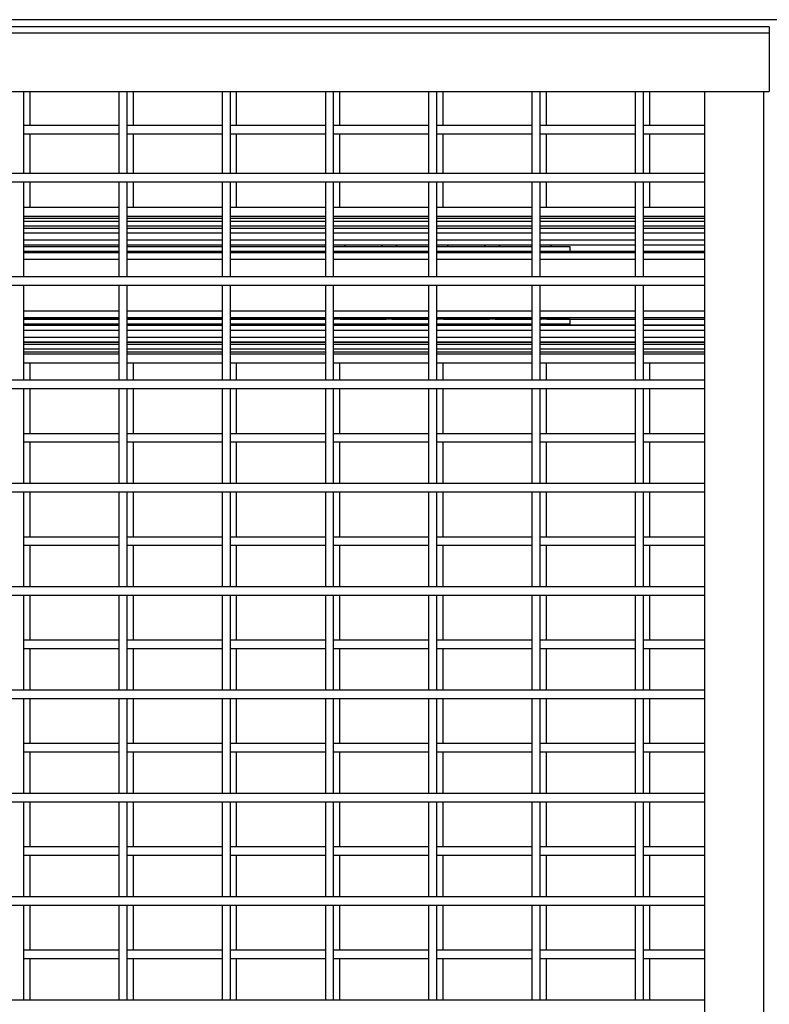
# Model space of a CAD drawing. Header units: inches. Extents: x 0.2 to 10.8, y 0.2 to 8.2.
# Tile 10 of 49: x 4.547 to 5.152, y 4.115 to 4.909. Entities that reach past the tile are written whole.
import ezdxf

# ---------------------------------------------------------------- set-up
doc = ezdxf.new("R2010")
doc.units = ezdxf.units.IN
doc.header["$MEASUREMENT"] = 0

msp = doc.modelspace()

# ---------------------------------------------------------------- linework, layer by layer
for p, q in [((6.37836, 4.90927), (3.96544, 4.90927)), ((5.15192, 4.90341), (2.70401, 4.90341)), ((5.15192, 4.90341), (5.15192, 4.89861)), ((2.70401, 4.89861), (5.15192, 4.89861)), ((5.15192, 4.89861), (5.15192, 4.85132)), ((2.70401, 4.85132), (5.15192, 4.85132)), ((4.55036, 4.78507), (4.55036, 4.85132)), ((4.55544, 4.82385), (4.55544, 4.85132)), ((4.62703, 4.85132), (4.62703, 4.78507)), ((4.6337, 4.78507), (4.6337, 4.85132)), ((4.63877, 4.82385), (4.63877, 4.85132)), ((4.71036, 4.85132), (4.71036, 4.78507)), ((4.71703, 4.78507), (4.71703, 4.85132)), ((4.72211, 4.82385), (4.72211, 4.85132)), ((4.7937, 4.85132), (4.7937, 4.78507)), ((4.80036, 4.78507), (4.80036, 4.85132)), ((4.80544, 4.82385), (4.80544, 4.85132)), ((4.87703, 4.85132), (4.87703, 4.78507)), ((4.8837, 4.78507), (4.8837, 4.85132)), ((4.88877, 4.82385), (4.88877, 4.85132)), ((4.96036, 4.85132), (4.96036, 4.78507)), ((4.96703, 4.78507), (4.96703, 4.85132)), ((4.97211, 4.82385), (4.97211, 4.85132)), ((5.0437, 4.85132), (5.0437, 4.78507)), ((5.05036, 4.78507), (5.05036, 4.85132)), ((5.05544, 4.82385), (5.05544, 4.85132)), ((5.09984, 2.15561), (5.09984, 4.85132)), ((5.14712, 4.85132), (5.14712, 2.15561)), ((4.62703, 4.82385), (4.55036, 4.82385)), ((4.71036, 4.82385), (4.6337, 4.82385)), ((4.7937, 4.82385), (4.71703, 4.82385)), ((4.87703, 4.82385), (4.80036, 4.82385)), ((4.96036, 4.82385), (4.8837, 4.82385)), ((5.0437, 4.82385), (4.96703, 4.82385)), ((5.09984, 4.82385), (5.05036, 4.82385)), ((4.55036, 4.81718), (4.62703, 4.81718)), ((4.55544, 4.78507), (4.55544, 4.81718)), ((4.6337, 4.81718), (4.71036, 4.81718)), ((4.63877, 4.78507), (4.63877, 4.81718)), ((4.71703, 4.81718), (4.7937, 4.81718)), ((4.72211, 4.78507), (4.72211, 4.81718)), ((4.80036, 4.81718), (4.87703, 4.81718)), ((4.80544, 4.78507), (4.80544, 4.81718)), ((4.8837, 4.81718), (4.96036, 4.81718)), ((4.88877, 4.78507), (4.88877, 4.81718)), ((4.96703, 4.81718), (5.0437, 4.81718)), ((4.97211, 4.78507), (4.97211, 4.81718)), ((5.05036, 4.81718), (5.09984, 4.81718)), ((5.05544, 4.78507), (5.05544, 4.81718)), ((5.09984, 4.78507), (2.75609, 4.78507)), ((2.75609, 4.77841), (5.09984, 4.77841)), ((4.55036, 4.70174), (4.55036, 4.77841)), ((4.55544, 4.75772), (4.55544, 4.77841)), ((4.62703, 4.77841), (4.62703, 4.70174)), ((4.6337, 4.70174), (4.6337, 4.77841)), ((4.63877, 4.75772), (4.63877, 4.77841)), ((4.71036, 4.77841), (4.71036, 4.70174)), ((4.71703, 4.70174), (4.71703, 4.77841)), ((4.72211, 4.75772), (4.72211, 4.77841)), ((4.7937, 4.77841), (4.7937, 4.70174)), ((4.80036, 4.70174), (4.80036, 4.77841)), ((4.80544, 4.75772), (4.80544, 4.77841)), ((4.87703, 4.77841), (4.87703, 4.70174)), ((4.8837, 4.70174), (4.8837, 4.77841)), ((4.88877, 4.75772), (4.88877, 4.77841)), ((4.96036, 4.77841), (4.96036, 4.70174)), ((4.96703, 4.70174), (4.96703, 4.77841)), ((4.97211, 4.75772), (4.97211, 4.77841)), ((5.0437, 4.77841), (5.0437, 4.70174)), ((5.05036, 4.70174), (5.05036, 4.77841)), ((5.05544, 4.75772), (5.05544, 4.77841)), ((4.62703, 4.75772), (4.55036, 4.75772)), ((4.71036, 4.75772), (4.6337, 4.75772)), ((4.7937, 4.75772), (4.71703, 4.75772)), ((4.87703, 4.75772), (4.80036, 4.75772)), ((4.96036, 4.75772), (4.8837, 4.75772)), ((5.0437, 4.75772), (4.96703, 4.75772)), ((5.09984, 4.75772), (5.05036, 4.75772)), ((4.55036, 4.75069), (4.62703, 4.75069)), ((4.6337, 4.75069), (4.71036, 4.75069)), ((4.71703, 4.75069), (4.7937, 4.75069)), ((4.80036, 4.75069), (4.87703, 4.75069)), ((4.8837, 4.75069), (4.96036, 4.75069)), ((4.96703, 4.75069), (5.0437, 4.75069)), ((5.05036, 4.75069), (5.09984, 4.75069)), ((4.55036, 4.74908), (4.62703, 4.74908)), ((4.62703, 4.74649), (4.55036, 4.74649)), ((4.62703, 4.74259), (4.55036, 4.74259)), ((4.6337, 4.74908), (4.71036, 4.74908)), ((4.71036, 4.74649), (4.6337, 4.74649)), ((4.71036, 4.74259), (4.6337, 4.74259)), ((4.71703, 4.74908), (4.7937, 4.74908)), ((4.7937, 4.74649), (4.71703, 4.74649)), ((4.7937, 4.74259), (4.71703, 4.74259)), ((4.80036, 4.74908), (4.87703, 4.74908)), ((4.87703, 4.74649), (4.80036, 4.74649)), ((4.87703, 4.74259), (4.80036, 4.74259)), ((4.8837, 4.74908), (4.96036, 4.74908)), ((4.96036, 4.74649), (4.8837, 4.74649)), ((4.96036, 4.74259), (4.8837, 4.74259)), ((4.96703, 4.74908), (5.0437, 4.74908)), ((5.0437, 4.74649), (4.96703, 4.74649)), ((5.0437, 4.74259), (4.96703, 4.74259)), ((5.05036, 4.74908), (5.09984, 4.74908)), ((5.09984, 4.74649), (5.05036, 4.74649)), ((5.09984, 4.74259), (5.05036, 4.74259)), ((4.55036, 4.74109), (4.62703, 4.74109)), ((4.62703, 4.74089), (4.55036, 4.74089)), ((4.55036, 4.73722), (4.62703, 4.73722)), ((4.6337, 4.74109), (4.71036, 4.74109)), ((4.71036, 4.74089), (4.6337, 4.74089)), ((4.6337, 4.73722), (4.71036, 4.73722)), ((4.71703, 4.74109), (4.7937, 4.74109)), ((4.7937, 4.74089), (4.71703, 4.74089)), ((4.71703, 4.73722), (4.7937, 4.73722)), ((4.80036, 4.74109), (4.87703, 4.74109)), ((4.87703, 4.74089), (4.80036, 4.74089)), ((4.80036, 4.73722), (4.87703, 4.73722)), ((4.8837, 4.74109), (4.96036, 4.74109)), ((4.96036, 4.74089), (4.8837, 4.74089)), ((4.8837, 4.73722), (4.96036, 4.73722)), ((4.96703, 4.74109), (5.0437, 4.74109)), ((5.0437, 4.74089), (4.96703, 4.74089)), ((4.96703, 4.73722), (5.0437, 4.73722)), ((5.05036, 4.74109), (5.09984, 4.74109)), ((5.09984, 4.74089), (5.05036, 4.74089)), ((5.05036, 4.73722), (5.09984, 4.73722)), ((4.62703, 4.73131), (4.55036, 4.73131)), ((4.55036, 4.72761), (4.62703, 4.72761)), ((4.62703, 4.72736), (4.55036, 4.72736)), ((4.55036, 4.72633), (4.62703, 4.72633)), ((4.71036, 4.73131), (4.6337, 4.73131)), ((4.6337, 4.72761), (4.71036, 4.72761)), ((4.71036, 4.72736), (4.6337, 4.72736)), ((4.6337, 4.72633), (4.71036, 4.72633)), ((4.7937, 4.73131), (4.71703, 4.73131)), ((4.71703, 4.72761), (4.7937, 4.72761)), ((4.7937, 4.72736), (4.71703, 4.72736)), ((4.71703, 4.72633), (4.7937, 4.72633)), ((4.87703, 4.73131), (4.80036, 4.73131)), ((4.80036, 4.72761), (4.87703, 4.72761)), ((4.80036, 4.72633), (4.87703, 4.72633)), ((4.80958, 4.72633), (4.80902, 4.72761)), ((4.83923, 4.72736), (4.80916, 4.72736)), ((4.85124, 4.72633), (4.85069, 4.72761)), ((4.87703, 4.72736), (4.85082, 4.72736)), ((4.96036, 4.73131), (4.8837, 4.73131)), ((4.8837, 4.72761), (4.96036, 4.72761)), ((4.8837, 4.72633), (4.96036, 4.72633)), ((4.89291, 4.72633), (4.89235, 4.72761)), ((4.92257, 4.72736), (4.89249, 4.72736)), ((4.93458, 4.72633), (4.93402, 4.72761)), ((4.96036, 4.72736), (4.93416, 4.72736)), ((5.0437, 4.73131), (4.96703, 4.73131)), ((4.96703, 4.72761), (5.0437, 4.72761)), ((4.96703, 4.72633), (4.99086, 4.72633)), ((4.97624, 4.72633), (4.97569, 4.72761)), ((5.0437, 4.72736), (4.97582, 4.72736)), ((4.99086, 4.72633), (4.99086, 4.72246)), ((5.09984, 4.73131), (5.05036, 4.73131)), ((5.05036, 4.72761), (5.09984, 4.72761)), ((5.09984, 4.72736), (5.05036, 4.72736)), ((4.55036, 4.72246), (4.62703, 4.72246)), ((4.62703, 4.72241), (4.55036, 4.72241)), ((4.62703, 4.72111), (4.55036, 4.72111)), ((4.6337, 4.72246), (4.71036, 4.72246)), ((4.71036, 4.72241), (4.6337, 4.72241)), ((4.71036, 4.72111), (4.6337, 4.72111)), ((4.71703, 4.72246), (4.7937, 4.72246)), ((4.7937, 4.72241), (4.71703, 4.72241)), ((4.7937, 4.72111), (4.71703, 4.72111)), ((4.80036, 4.72246), (4.87703, 4.72246)), ((4.80112, 4.72241), (4.80036, 4.72241)), ((4.87703, 4.72111), (4.80036, 4.72111)), ((4.84278, 4.72241), (4.80561, 4.72241)), ((4.87703, 4.72241), (4.84727, 4.72241)), ((4.8837, 4.72246), (4.96036, 4.72246)), ((4.88445, 4.72241), (4.8837, 4.72241)), ((4.96036, 4.72111), (4.8837, 4.72111)), ((4.92612, 4.72241), (4.88894, 4.72241)), ((4.96036, 4.72241), (4.93061, 4.72241)), ((4.96703, 4.72246), (4.99086, 4.72246)), ((4.96778, 4.72241), (4.96703, 4.72241)), ((5.0437, 4.72111), (4.96703, 4.72111)), ((5.0437, 4.72241), (4.97227, 4.72241)), ((5.09984, 4.72241), (5.05036, 4.72241)), ((5.09984, 4.72111), (5.05036, 4.72111)), ((4.55036, 4.71601), (4.62703, 4.71601)), ((4.6337, 4.71601), (4.71036, 4.71601)), ((4.71703, 4.71601), (4.7937, 4.71601)), ((4.80036, 4.71601), (4.87703, 4.71601)), ((4.8837, 4.71601), (4.96036, 4.71601)), ((4.96703, 4.71601), (5.0437, 4.71601)), ((5.05036, 4.71601), (5.09984, 4.71601)), ((5.09984, 4.70174), (2.75609, 4.70174)), ((2.75609, 4.69507), (5.09984, 4.69507)), ((4.55036, 4.61841), (4.55036, 4.69507)), ((4.62703, 4.69507), (4.62703, 4.61841)), ((4.6337, 4.61841), (4.6337, 4.69507)), ((4.71036, 4.69507), (4.71036, 4.61841)), ((4.71703, 4.61841), (4.71703, 4.69507)), ((4.7937, 4.69507), (4.7937, 4.61841)), ((4.80036, 4.61841), (4.80036, 4.69507)), ((4.87703, 4.69507), (4.87703, 4.61841)), ((4.8837, 4.61841), (4.8837, 4.69507)), ((4.96036, 4.69507), (4.96036, 4.61841)), ((4.96703, 4.61841), (4.96703, 4.69507)), ((5.0437, 4.69507), (5.0437, 4.61841)), ((5.05036, 4.61841), (5.05036, 4.69507)), ((4.62703, 4.67414), (4.55036, 4.67414)), ((4.71036, 4.67414), (4.6337, 4.67414)), ((4.7937, 4.67414), (4.71703, 4.67414)), ((4.87703, 4.67414), (4.80036, 4.67414)), ((4.96036, 4.67414), (4.8837, 4.67414)), ((5.0437, 4.67414), (4.96703, 4.67414)), ((5.09984, 4.67414), (5.05036, 4.67414)), ((4.55036, 4.66903), (4.62703, 4.66903)), ((4.55036, 4.66774), (4.62703, 4.66774)), ((4.62703, 4.66769), (4.55036, 4.66769)), ((4.62703, 4.66381), (4.55036, 4.66381)), ((4.62703, 4.66278), (4.55036, 4.66278)), ((4.62703, 4.66253), (4.55036, 4.66253)), ((4.6337, 4.66903), (4.71036, 4.66903)), ((4.6337, 4.66774), (4.71036, 4.66774)), ((4.71036, 4.66769), (4.6337, 4.66769)), ((4.71036, 4.66381), (4.6337, 4.66381)), ((4.71036, 4.66278), (4.6337, 4.66278)), ((4.71036, 4.66253), (4.6337, 4.66253)), ((4.71703, 4.66903), (4.7937, 4.66903)), ((4.71703, 4.66774), (4.7937, 4.66774)), ((4.7937, 4.66769), (4.71703, 4.66769)), ((4.7937, 4.66381), (4.71703, 4.66381)), ((4.7937, 4.66278), (4.71703, 4.66278)), ((4.7937, 4.66253), (4.71703, 4.66253)), ((4.80036, 4.66903), (4.87703, 4.66903)), ((4.80036, 4.66774), (4.80112, 4.66774)), ((4.87703, 4.66769), (4.80036, 4.66769)), ((4.87703, 4.66381), (4.80036, 4.66381)), ((4.87703, 4.66253), (4.80036, 4.66253)), ((4.80561, 4.66774), (4.84278, 4.66774)), ((4.80902, 4.66253), (4.80958, 4.66381)), ((4.83923, 4.66278), (4.80916, 4.66278)), ((4.84727, 4.66774), (4.87703, 4.66774)), ((4.85069, 4.66253), (4.85124, 4.66381)), ((4.87703, 4.66278), (4.85082, 4.66278)), ((4.8837, 4.66903), (4.96036, 4.66903)), ((4.8837, 4.66774), (4.88445, 4.66774)), ((4.96036, 4.66769), (4.8837, 4.66769)), ((4.96036, 4.66381), (4.8837, 4.66381)), ((4.96036, 4.66253), (4.8837, 4.66253)), ((4.88894, 4.66774), (4.92612, 4.66774)), ((4.89235, 4.66253), (4.89291, 4.66381)), ((4.92257, 4.66278), (4.89249, 4.66278)), ((4.93061, 4.66774), (4.96036, 4.66774)), ((4.93402, 4.66253), (4.93458, 4.66381)), ((4.96036, 4.66278), (4.93416, 4.66278)), ((4.96703, 4.66903), (5.0437, 4.66903)), ((4.96703, 4.66774), (4.96778, 4.66774)), ((4.99086, 4.66769), (4.96703, 4.66769)), ((4.99086, 4.66381), (4.96703, 4.66381)), ((5.0437, 4.66253), (4.96703, 4.66253)), ((4.97227, 4.66774), (5.0437, 4.66774)), ((4.97569, 4.66253), (4.97624, 4.66381)), ((5.0437, 4.66278), (4.97582, 4.66278)), ((4.99086, 4.66769), (4.99086, 4.66381)), ((5.05036, 4.66903), (5.09984, 4.66903)), ((5.05036, 4.66774), (5.09984, 4.66774)), ((5.09984, 4.66278), (5.05036, 4.66278)), ((5.09984, 4.66253), (5.05036, 4.66253)), ((4.55036, 4.65884), (4.62703, 4.65884)), ((4.6337, 4.65884), (4.71036, 4.65884)), ((4.71703, 4.65884), (4.7937, 4.65884)), ((4.80036, 4.65884), (4.87703, 4.65884)), ((4.8837, 4.65884), (4.96036, 4.65884)), ((4.96703, 4.65884), (5.0437, 4.65884)), ((5.05036, 4.65884), (5.09984, 4.65884)), ((4.62703, 4.65292), (4.55036, 4.65292)), ((4.55036, 4.64926), (4.62703, 4.64926)), ((4.62703, 4.64906), (4.55036, 4.64906)), ((4.55036, 4.64755), (4.62703, 4.64755)), ((4.71036, 4.65292), (4.6337, 4.65292)), ((4.6337, 4.64926), (4.71036, 4.64926)), ((4.71036, 4.64906), (4.6337, 4.64906)), ((4.6337, 4.64755), (4.71036, 4.64755)), ((4.7937, 4.65292), (4.71703, 4.65292)), ((4.71703, 4.64926), (4.7937, 4.64926)), ((4.7937, 4.64906), (4.71703, 4.64906)), ((4.71703, 4.64755), (4.7937, 4.64755)), ((4.87703, 4.65292), (4.80036, 4.65292)), ((4.80036, 4.64926), (4.87703, 4.64926)), ((4.87703, 4.64906), (4.80036, 4.64906)), ((4.80036, 4.64755), (4.87703, 4.64755)), ((4.96036, 4.65292), (4.8837, 4.65292)), ((4.8837, 4.64926), (4.96036, 4.64926)), ((4.96036, 4.64906), (4.8837, 4.64906)), ((4.8837, 4.64755), (4.96036, 4.64755)), ((5.0437, 4.65292), (4.96703, 4.65292)), ((4.96703, 4.64926), (5.0437, 4.64926)), ((5.0437, 4.64906), (4.96703, 4.64906)), ((4.96703, 4.64755), (5.0437, 4.64755)), ((5.09984, 4.65292), (5.05036, 4.65292)), ((5.05036, 4.64926), (5.09984, 4.64926)), ((5.09984, 4.64906), (5.05036, 4.64906)), ((5.05036, 4.64755), (5.09984, 4.64755)), ((4.55036, 4.64366), (4.62703, 4.64366)), ((4.62703, 4.64106), (4.55036, 4.64106)), ((4.62703, 4.63945), (4.55036, 4.63945)), ((4.6337, 4.64366), (4.71036, 4.64366)), ((4.71036, 4.64106), (4.6337, 4.64106)), ((4.71036, 4.63945), (4.6337, 4.63945)), ((4.71703, 4.64366), (4.7937, 4.64366)), ((4.7937, 4.64106), (4.71703, 4.64106)), ((4.7937, 4.63945), (4.71703, 4.63945)), ((4.80036, 4.64366), (4.87703, 4.64366)), ((4.87703, 4.64106), (4.80036, 4.64106)), ((4.87703, 4.63945), (4.80036, 4.63945)), ((4.8837, 4.64366), (4.96036, 4.64366)), ((4.96036, 4.64106), (4.8837, 4.64106)), ((4.96036, 4.63945), (4.8837, 4.63945)), ((4.96703, 4.64366), (5.0437, 4.64366)), ((5.0437, 4.64106), (4.96703, 4.64106)), ((5.0437, 4.63945), (4.96703, 4.63945)), ((5.05036, 4.64366), (5.09984, 4.64366)), ((5.09984, 4.64106), (5.05036, 4.64106)), ((5.09984, 4.63945), (5.05036, 4.63945)), ((4.55036, 4.63243), (4.62703, 4.63243)), ((4.55544, 4.61841), (4.55544, 4.63243)), ((4.6337, 4.63243), (4.71036, 4.63243)), ((4.63877, 4.61841), (4.63877, 4.63243)), ((4.71703, 4.63243), (4.7937, 4.63243)), ((4.72211, 4.61841), (4.72211, 4.63243)), ((4.80036, 4.63243), (4.87703, 4.63243)), ((4.80544, 4.61841), (4.80544, 4.63243)), ((4.8837, 4.63243), (4.96036, 4.63243)), ((4.88877, 4.61841), (4.88877, 4.63243)), ((4.96703, 4.63243), (5.0437, 4.63243)), ((4.97211, 4.61841), (4.97211, 4.63243)), ((5.05036, 4.63243), (5.09984, 4.63243)), ((5.05544, 4.61841), (5.05544, 4.63243)), ((5.09984, 4.61841), (2.75609, 4.61841)), ((2.75609, 4.61174), (5.09984, 4.61174)), ((4.55036, 4.53507), (4.55036, 4.61174)), ((4.55544, 4.57533), (4.55544, 4.61174)), ((4.62703, 4.61174), (4.62703, 4.53507)), ((4.6337, 4.53507), (4.6337, 4.61174)), ((4.63877, 4.57533), (4.63877, 4.61174)), ((4.71036, 4.61174), (4.71036, 4.53507)), ((4.71703, 4.53507), (4.71703, 4.61174)), ((4.72211, 4.57533), (4.72211, 4.61174)), ((4.7937, 4.61174), (4.7937, 4.53507)), ((4.80036, 4.53507), (4.80036, 4.61174)), ((4.80544, 4.57533), (4.80544, 4.61174)), ((4.87703, 4.61174), (4.87703, 4.53507)), ((4.8837, 4.53507), (4.8837, 4.61174)), ((4.88877, 4.57533), (4.88877, 4.61174)), ((4.96036, 4.61174), (4.96036, 4.53507)), ((4.96703, 4.53507), (4.96703, 4.61174)), ((4.97211, 4.57533), (4.97211, 4.61174)), ((5.0437, 4.61174), (5.0437, 4.53507)), ((5.05036, 4.53507), (5.05036, 4.61174)), ((5.05544, 4.57533), (5.05544, 4.61174)), ((4.62703, 4.57533), (4.55036, 4.57533)), ((4.71036, 4.57533), (4.6337, 4.57533)), ((4.7937, 4.57533), (4.71703, 4.57533)), ((4.87703, 4.57533), (4.80036, 4.57533)), ((4.96036, 4.57533), (4.8837, 4.57533)), ((5.0437, 4.57533), (4.96703, 4.57533)), ((5.09984, 4.57533), (5.05036, 4.57533)), ((4.55036, 4.56866), (4.62703, 4.56866)), ((4.55544, 4.53507), (4.55544, 4.56866)), ((4.6337, 4.56866), (4.71036, 4.56866)), ((4.63877, 4.53507), (4.63877, 4.56866)), ((4.71703, 4.56866), (4.7937, 4.56866)), ((4.72211, 4.53507), (4.72211, 4.56866)), ((4.80036, 4.56866), (4.87703, 4.56866)), ((4.80544, 4.53507), (4.80544, 4.56866)), ((4.8837, 4.56866), (4.96036, 4.56866)), ((4.88877, 4.53507), (4.88877, 4.56866)), ((4.96703, 4.56866), (5.0437, 4.56866)), ((4.97211, 4.53507), (4.97211, 4.56866)), ((5.05036, 4.56866), (5.09984, 4.56866)), ((5.05544, 4.53507), (5.05544, 4.56866)), ((5.09984, 4.53507), (2.75609, 4.53507)), ((2.75609, 4.52841), (5.09984, 4.52841)), ((4.55036, 4.45174), (4.55036, 4.52841)), ((4.55544, 4.492), (4.55544, 4.52841)), ((4.62703, 4.52841), (4.62703, 4.45174)), ((4.6337, 4.45174), (4.6337, 4.52841)), ((4.63877, 4.492), (4.63877, 4.52841)), ((4.71036, 4.52841), (4.71036, 4.45174)), ((4.71703, 4.45174), (4.71703, 4.52841)), ((4.72211, 4.492), (4.72211, 4.52841)), ((4.7937, 4.52841), (4.7937, 4.45174)), ((4.80036, 4.45174), (4.80036, 4.52841)), ((4.80544, 4.492), (4.80544, 4.52841)), ((4.87703, 4.52841), (4.87703, 4.45174)), ((4.8837, 4.45174), (4.8837, 4.52841)), ((4.88877, 4.492), (4.88877, 4.52841)), ((4.96036, 4.52841), (4.96036, 4.45174)), ((4.96703, 4.45174), (4.96703, 4.52841)), ((4.97211, 4.492), (4.97211, 4.52841)), ((5.0437, 4.52841), (5.0437, 4.45174)), ((5.05036, 4.45174), (5.05036, 4.52841)), ((5.05544, 4.492), (5.05544, 4.52841)), ((4.62703, 4.492), (4.55036, 4.492)), ((4.71036, 4.492), (4.6337, 4.492)), ((4.7937, 4.492), (4.71703, 4.492)), ((4.87703, 4.492), (4.80036, 4.492)), ((4.96036, 4.492), (4.8837, 4.492)), ((5.0437, 4.492), (4.96703, 4.492)), ((5.09984, 4.492), (5.05036, 4.492)), ((4.55036, 4.48533), (4.62703, 4.48533)), ((4.55544, 4.45174), (4.55544, 4.48533)), ((4.6337, 4.48533), (4.71036, 4.48533)), ((4.63877, 4.45174), (4.63877, 4.48533)), ((4.71703, 4.48533), (4.7937, 4.48533)), ((4.72211, 4.45174), (4.72211, 4.48533)), ((4.80036, 4.48533), (4.87703, 4.48533)), ((4.80544, 4.45174), (4.80544, 4.48533)), ((4.8837, 4.48533), (4.96036, 4.48533)), ((4.88877, 4.45174), (4.88877, 4.48533)), ((4.96703, 4.48533), (5.0437, 4.48533)), ((4.97211, 4.45174), (4.97211, 4.48533)), ((5.05036, 4.48533), (5.09984, 4.48533)), ((5.05544, 4.45174), (5.05544, 4.48533)), ((5.09984, 4.45174), (2.75609, 4.45174)), ((2.75609, 4.44507), (5.09984, 4.44507)), ((4.55036, 4.36841), (4.55036, 4.44507)), ((4.55544, 4.40866), (4.55544, 4.44507)), ((4.62703, 4.44507), (4.62703, 4.36841)), ((4.6337, 4.36841), (4.6337, 4.44507)), ((4.63877, 4.40866), (4.63877, 4.44507)), ((4.71036, 4.44507), (4.71036, 4.36841)), ((4.71703, 4.36841), (4.71703, 4.44507)), ((4.72211, 4.40866), (4.72211, 4.44507)), ((4.7937, 4.44507), (4.7937, 4.36841)), ((4.80036, 4.36841), (4.80036, 4.44507)), ((4.80544, 4.40866), (4.80544, 4.44507)), ((4.87703, 4.44507), (4.87703, 4.36841)), ((4.8837, 4.36841), (4.8837, 4.44507)), ((4.88877, 4.40866), (4.88877, 4.44507)), ((4.96036, 4.44507), (4.96036, 4.36841)), ((4.96703, 4.36841), (4.96703, 4.44507)), ((4.97211, 4.40866), (4.97211, 4.44507)), ((5.0437, 4.44507), (5.0437, 4.36841)), ((5.05036, 4.36841), (5.05036, 4.44507)), ((5.05544, 4.40866), (5.05544, 4.44507)), ((4.62703, 4.40866), (4.55036, 4.40866)), ((4.71036, 4.40866), (4.6337, 4.40866)), ((4.7937, 4.40866), (4.71703, 4.40866)), ((4.87703, 4.40866), (4.80036, 4.40866)), ((4.96036, 4.40866), (4.8837, 4.40866)), ((5.0437, 4.40866), (4.96703, 4.40866)), ((5.09984, 4.40866), (5.05036, 4.40866)), ((4.55036, 4.402), (4.62703, 4.402)), ((4.55544, 4.36841), (4.55544, 4.402)), ((4.6337, 4.402), (4.71036, 4.402)), ((4.63877, 4.36841), (4.63877, 4.402)), ((4.71703, 4.402), (4.7937, 4.402)), ((4.72211, 4.36841), (4.72211, 4.402)), ((4.80036, 4.402), (4.87703, 4.402)), ((4.80544, 4.36841), (4.80544, 4.402)), ((4.8837, 4.402), (4.96036, 4.402)), ((4.88877, 4.36841), (4.88877, 4.402)), ((4.96703, 4.402), (5.0437, 4.402)), ((4.97211, 4.36841), (4.97211, 4.402)), ((5.05036, 4.402), (5.09984, 4.402)), ((5.05544, 4.36841), (5.05544, 4.402)), ((5.09984, 4.36841), (2.75609, 4.36841)), ((2.75609, 4.36174), (5.09984, 4.36174)), ((4.55036, 4.28507), (4.55036, 4.36174)), ((4.55544, 4.32533), (4.55544, 4.36174)), ((4.62703, 4.36174), (4.62703, 4.28507)), ((4.6337, 4.28507), (4.6337, 4.36174)), ((4.63877, 4.32533), (4.63877, 4.36174)), ((4.71036, 4.36174), (4.71036, 4.28507)), ((4.71703, 4.28507), (4.71703, 4.36174)), ((4.72211, 4.32533), (4.72211, 4.36174)), ((4.7937, 4.36174), (4.7937, 4.28507)), ((4.80036, 4.28507), (4.80036, 4.36174)), ((4.80544, 4.32533), (4.80544, 4.36174)), ((4.87703, 4.36174), (4.87703, 4.28507)), ((4.8837, 4.28507), (4.8837, 4.36174)), ((4.88877, 4.32533), (4.88877, 4.36174)), ((4.96036, 4.36174), (4.96036, 4.28507)), ((4.96703, 4.28507), (4.96703, 4.36174)), ((4.97211, 4.32533), (4.97211, 4.36174)), ((5.0437, 4.36174), (5.0437, 4.28507)), ((5.05036, 4.28507), (5.05036, 4.36174)), ((5.05544, 4.32533), (5.05544, 4.36174)), ((4.62703, 4.32533), (4.55036, 4.32533)), ((4.71036, 4.32533), (4.6337, 4.32533)), ((4.7937, 4.32533), (4.71703, 4.32533)), ((4.87703, 4.32533), (4.80036, 4.32533)), ((4.96036, 4.32533), (4.8837, 4.32533)), ((5.0437, 4.32533), (4.96703, 4.32533)), ((5.09984, 4.32533), (5.05036, 4.32533)), ((4.55036, 4.31866), (4.62703, 4.31866)), ((4.55544, 4.28507), (4.55544, 4.31866)), ((4.6337, 4.31866), (4.71036, 4.31866)), ((4.63877, 4.28507), (4.63877, 4.31866)), ((4.71703, 4.31866), (4.7937, 4.31866)), ((4.72211, 4.28507), (4.72211, 4.31866)), ((4.80036, 4.31866), (4.87703, 4.31866)), ((4.80544, 4.28507), (4.80544, 4.31866)), ((4.8837, 4.31866), (4.96036, 4.31866)), ((4.88877, 4.28507), (4.88877, 4.31866)), ((4.96703, 4.31866), (5.0437, 4.31866)), ((4.97211, 4.28507), (4.97211, 4.31866)), ((5.05036, 4.31866), (5.09984, 4.31866)), ((5.05544, 4.28507), (5.05544, 4.31866)), ((5.09984, 4.28507), (2.75609, 4.28507)), ((2.75609, 4.27841), (5.09984, 4.27841)), ((4.55036, 4.20174), (4.55036, 4.27841)), ((4.55544, 4.242), (4.55544, 4.27841)), ((4.62703, 4.27841), (4.62703, 4.20174)), ((4.6337, 4.20174), (4.6337, 4.27841)), ((4.63877, 4.242), (4.63877, 4.27841)), ((4.71036, 4.27841), (4.71036, 4.20174)), ((4.71703, 4.20174), (4.71703, 4.27841)), ((4.72211, 4.242), (4.72211, 4.27841)), ((4.7937, 4.27841), (4.7937, 4.20174)), ((4.80036, 4.20174), (4.80036, 4.27841)), ((4.80544, 4.242), (4.80544, 4.27841)), ((4.87703, 4.27841), (4.87703, 4.20174)), ((4.8837, 4.20174), (4.8837, 4.27841)), ((4.88877, 4.242), (4.88877, 4.27841)), ((4.96036, 4.27841), (4.96036, 4.20174)), ((4.96703, 4.20174), (4.96703, 4.27841)), ((4.97211, 4.242), (4.97211, 4.27841)), ((5.0437, 4.27841), (5.0437, 4.20174)), ((5.05036, 4.20174), (5.05036, 4.27841)), ((5.05544, 4.242), (5.05544, 4.27841)), ((4.62703, 4.242), (4.55036, 4.242)), ((4.71036, 4.242), (4.6337, 4.242)), ((4.7937, 4.242), (4.71703, 4.242)), ((4.87703, 4.242), (4.80036, 4.242)), ((4.96036, 4.242), (4.8837, 4.242)), ((5.0437, 4.242), (4.96703, 4.242)), ((5.09984, 4.242), (5.05036, 4.242)), ((4.55036, 4.23533), (4.62703, 4.23533)), ((4.55544, 4.20174), (4.55544, 4.23533)), ((4.6337, 4.23533), (4.71036, 4.23533)), ((4.63877, 4.20174), (4.63877, 4.23533)), ((4.71703, 4.23533), (4.7937, 4.23533)), ((4.72211, 4.20174), (4.72211, 4.23533)), ((4.80036, 4.23533), (4.87703, 4.23533)), ((4.80544, 4.20174), (4.80544, 4.23533)), ((4.8837, 4.23533), (4.96036, 4.23533)), ((4.88877, 4.20174), (4.88877, 4.23533)), ((4.96703, 4.23533), (5.0437, 4.23533)), ((4.97211, 4.20174), (4.97211, 4.23533)), ((5.05036, 4.23533), (5.09984, 4.23533)), ((5.05544, 4.20174), (5.05544, 4.23533)), ((5.09984, 4.20174), (2.75609, 4.20174)), ((2.75609, 4.19507), (5.09984, 4.19507)), ((4.55036, 4.11841), (4.55036, 4.19507)), ((4.55544, 4.15866), (4.55544, 4.19507)), ((4.62703, 4.19507), (4.62703, 4.11841)), ((4.6337, 4.11841), (4.6337, 4.19507)), ((4.63877, 4.15866), (4.63877, 4.19507)), ((4.71036, 4.19507), (4.71036, 4.11841)), ((4.71703, 4.11841), (4.71703, 4.19507)), ((4.72211, 4.15866), (4.72211, 4.19507)), ((4.7937, 4.19507), (4.7937, 4.11841)), ((4.80036, 4.11841), (4.80036, 4.19507)), ((4.80544, 4.15866), (4.80544, 4.19507)), ((4.87703, 4.19507), (4.87703, 4.11841)), ((4.8837, 4.11841), (4.8837, 4.19507)), ((4.88877, 4.15866), (4.88877, 4.19507)), ((4.96036, 4.19507), (4.96036, 4.11841)), ((4.96703, 4.11841), (4.96703, 4.19507)), ((4.97211, 4.15866), (4.97211, 4.19507)), ((5.0437, 4.19507), (5.0437, 4.11841)), ((5.05036, 4.11841), (5.05036, 4.19507)), ((5.05544, 4.15866), (5.05544, 4.19507)), ((4.62703, 4.15866), (4.55036, 4.15866)), ((4.71036, 4.15866), (4.6337, 4.15866)), ((4.7937, 4.15866), (4.71703, 4.15866)), ((4.87703, 4.15866), (4.80036, 4.15866)), ((4.96036, 4.15866), (4.8837, 4.15866)), ((5.0437, 4.15866), (4.96703, 4.15866)), ((5.09984, 4.15866), (5.05036, 4.15866)), ((4.55036, 4.152), (4.62703, 4.152)), ((4.55544, 4.11841), (4.55544, 4.152)), ((4.6337, 4.152), (4.71036, 4.152)), ((4.63877, 4.11841), (4.63877, 4.152)), ((4.71703, 4.152), (4.7937, 4.152)), ((4.72211, 4.11841), (4.72211, 4.152)), ((4.80036, 4.152), (4.87703, 4.152)), ((4.80544, 4.11841), (4.80544, 4.152)), ((4.8837, 4.152), (4.96036, 4.152)), ((4.88877, 4.11841), (4.88877, 4.152)), ((4.96703, 4.152), (5.0437, 4.152)), ((4.97211, 4.11841), (4.97211, 4.152)), ((5.05036, 4.152), (5.09984, 4.152)), ((5.05544, 4.11841), (5.05544, 4.152)), ((5.09984, 4.11841), (2.75609, 4.11841))]:
    msp.add_line(p, q)
at = {"flags": 128}
for points in [[(4.83937, 4.72761), (4.83916, 4.72722), (4.83881, 4.72633)], [(4.9227, 4.72761), (4.9225, 4.72722), (4.92215, 4.72633)], [(4.83881, 4.66381), (4.83916, 4.66293), (4.83937, 4.66253)], [(4.92215, 4.66381), (4.9225, 4.66293), (4.9227, 4.66253)]]:
    msp.add_lwpolyline(points, dxfattribs=at)

doc.saveas('drawing.dxf')
